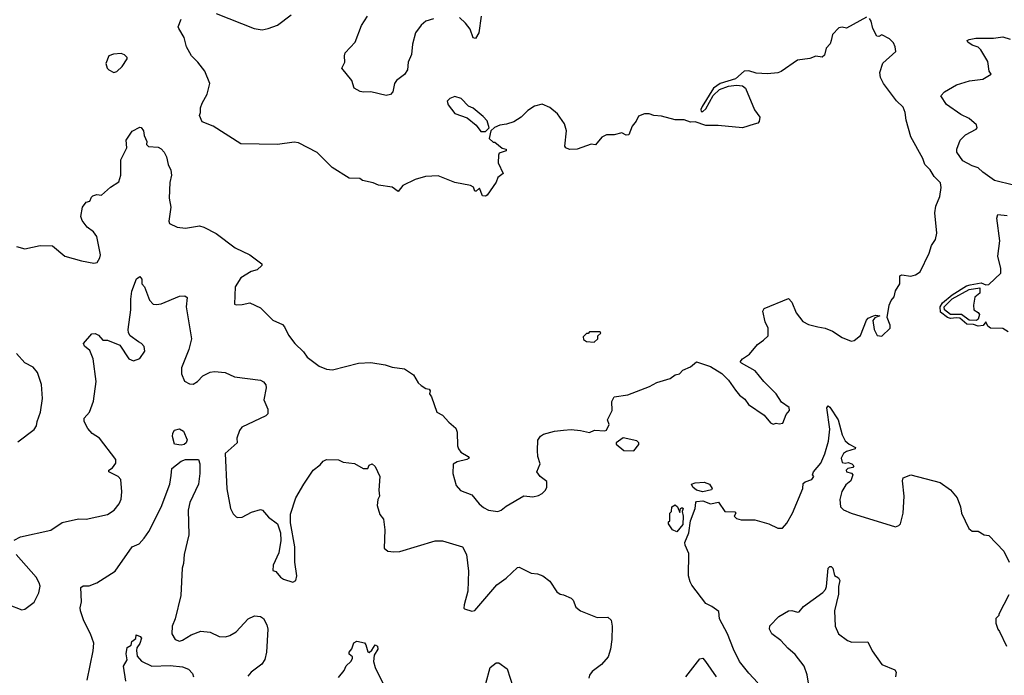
# Model space of a CAD drawing. Extents: x 2143765 to 2212931, y 878955 to 1017455.
# Tile 233 of 256: x 2194051 to 2200486, y 947024 to 951312. Entities that reach past the tile are written whole.
import ezdxf

# ---------------------------------------------------------------- set-up
doc = ezdxf.new("R2010")
doc.units = 0

msp = doc.modelspace()

# ---------------------------------------------------------------- linework, layer by layer
at = {"layer": '0CON20XD'}
for points in [[(2195335, 951353.3), (2195584.2, 951254.2), (2195635, 951246.2), (2195675, 951254), (2195735, 951276.2), (2195825.9, 951344.1)], [(2199585, 951327.5), (2199455, 951257.5), (2199425, 951263.3), (2199405, 951258.8), (2199363.8, 951215), (2199353.3, 951175), (2199346.7, 951155), (2199322.5, 951125), (2199310.7, 951079.3), (2199295, 951067.5), (2199255, 951073.3), (2199215, 951058), (2199135, 951047.5), (2199026.6, 950973.4), (2199005, 950964.4), (2198938.3, 950958.3), (2198865, 950962.5), (2198815, 950978), (2198785, 950976.2), (2198730, 950925), (2198629.2, 950895), (2198585, 950864.5), (2198510.4, 950745), (2198502.7, 950725), (2198505, 950712.5), (2198515, 950710.8), (2198535, 950728.1), (2198583.2, 950816.8), (2198624.7, 950855.3), (2198683.6, 950876.4), (2198735, 950883.4), (2198775, 950880), (2198794.2, 950864.2), (2198852.1, 950722.1), (2198886.9, 950675), (2198884.4, 950645.6), (2198874.4, 950635.6), (2198851.8, 950628.2), (2198774.2, 950604.2), (2198615, 950620), (2198535, 950619.4), (2198465, 950643.3), (2198435, 950641.2), (2198393, 950657), (2198335, 950656), (2198245, 950680.8), (2198196.2, 950686.2), (2198165, 950696.7), (2198135, 950696.7), (2198095, 950680), (2198080.7, 950649.3), (2198053.3, 950615), (2198031.7, 950558.3), (2198015, 950557.5), (2197985, 950572.5), (2197935, 950560), (2197885, 950558.8), (2197855, 950543.8), (2197815, 950493.3), (2197785, 950498), (2197695, 950466), (2197645, 950463.8), (2197620, 950475), (2197612.5, 950485), (2197624, 950585), (2197611.7, 950631.7), (2197565.7, 950695.7), (2197515, 950738.8), (2197465, 950760), (2197415, 950746.2), (2197372.7, 950717.3), (2197327.5, 950675), (2197280, 950645), (2197231.7, 950628.3), (2197188.3, 950621.7), (2197153, 950607), (2197130, 950585), (2197120, 950535), (2197145, 950510), (2197155, 950510), (2197205, 950472.5), (2197230, 950465), (2197230, 950455), (2197185, 950440), (2197180, 950425), (2197177.5, 950375), (2197210, 950305), (2197175, 950280), (2197165, 950250), (2197106.4, 950163.6), (2197095, 950157.5), (2197075, 950160), (2197055, 950210), (2197035, 950190), (2197025, 950190), (2197016.7, 950216.7), (2196997, 950227), (2196895, 950247.5), (2196785, 950290), (2196702.7, 950287.3), (2196635, 950266.2), (2196555, 950226.7), (2196525, 950187.5), (2196485, 950216.7), (2196395, 950230), (2196360, 950245), (2196291.2, 950261.2), (2196273.3, 950273.3), (2196205, 950276.2), (2196092.5, 950345), (2195995, 950443.3), (2195873.6, 950506.4), (2195845, 950511.2), (2195735, 950496.2), (2195495, 950500), (2195315, 950616.7), (2195243.9, 950643.9), (2195226.7, 950685), (2195233.3, 950705), (2195232.5, 950735), (2195242.5, 950765), (2195275.9, 950824.1), (2195293.3, 950895), (2195260, 950975), (2195215, 951033.3), (2195173.8, 951075), (2195142, 951135), (2195126.7, 951195), (2195090, 951255), (2195086.7, 951265), (2195106.2, 951315)], [(2196755, 951318), (2196705, 951302), (2196675, 951276), (2196638.6, 951225), (2196617.6, 951152.4), (2196612.5, 951085), (2196588.9, 951035), (2196585, 950983.3), (2196565, 950954.2), (2196513.8, 950915), (2196501.2, 950895), (2196490.3, 950839.7), (2196475, 950822.5), (2196445, 950815.6), (2196345, 950840), (2196297, 950837), (2196275, 950843.3), (2196237.5, 950865), (2196221.2, 950915), (2196157.1, 950995), (2196175.6, 951035), (2196172.5, 951075), (2196178.6, 951095), (2196244.3, 951165), (2196285, 951273.8), (2196323.1, 951335)], [(2196440, 949055), (2196485, 949040), (2196565, 949028.8), (2196625, 948988.8), (2196656, 948936), (2196675, 948920), (2196705, 948900), (2196727.5, 948895), (2196732.5, 948885), (2196730, 948865), (2196742.5, 948845), (2196777.5, 948745), (2196815, 948726.2), (2196855, 948680), (2196900.7, 948640.7), (2196910, 948615), (2196911.2, 948525), (2196918, 948505), (2196934.4, 948484.4), (2196982.5, 948455), (2196987.5, 948445), (2196972.5, 948435), (2196909.1, 948420.9), (2196883.8, 948405), (2196882.5, 948345), (2196904, 948265), (2196932.5, 948232.5), (2197005, 948204), (2197054, 948145), (2197082.1, 948122.1), (2197115, 948103.8), (2197175, 948096.2), (2197197.5, 948105), (2197229.5, 948130.5), (2197345, 948198), (2197405, 948191.2), (2197440.7, 948199.3), (2197465, 948212.5), (2197487.5, 948235), (2197496.7, 948255), (2197495, 948292.5), (2197470.6, 948310.6), (2197453.4, 948323.4), (2197430, 948355), (2197451.7, 948408.3), (2197438, 948455), (2197434, 948495), (2197437, 948563), (2197455, 948587.5), (2197475, 948601.2), (2197545, 948620.8), (2197605, 948627.1), (2197655, 948630.8), (2197715, 948626.2), (2197775, 948612.5), (2197807, 948627), (2197875, 948622.5), (2197885, 948627.5), (2197902.5, 948665), (2197893.3, 948695), (2197922, 948755), (2197921.4, 948815), (2197935, 948846), (2198025, 948857.5), (2198167.6, 948912.4), (2198215, 948940), (2198302.5, 948965), (2198335, 948990), (2198363.6, 948996.4), (2198385, 949020), (2198435, 949041.2), (2198475, 949073.8), (2198565, 949044), (2198638.8, 948998.8), (2198683.3, 948955), (2198728, 948888), (2198755, 948856.7), (2198789.4, 948829.4), (2198814, 948795), (2198915.6, 948725.6), (2198957.5, 948675), (2198975, 948667.5), (2198995, 948673.3), (2199015, 948668.8), (2199037.5, 948672.5), (2199060.9, 948729.1), (2199082, 948755), (2199080, 948775), (2199030.2, 948810.2), (2198994.2, 948865), (2198913.8, 948945), (2198857.5, 949015), (2198767.5, 949065), (2198760, 949075), (2198775, 949093.3), (2198820, 949125), (2198872.3, 949187.7), (2198912.5, 949215), (2198942.5, 949245), (2198943.3, 949295), (2198923.8, 949335), (2198906.7, 949405), (2198916.4, 949423.6), (2199075, 949488), (2199097.5, 949465), (2199124.5, 949394.5), (2199168.3, 949338.3), (2199205, 949318.6), (2199266.1, 949303.9), (2199315, 949294), (2199362.5, 949275), (2199425, 949233.8), (2199485, 949208.8), (2199505, 949213.3), (2199545, 949246.7), (2199585, 949347.5), (2199595, 949360), (2199630, 949375), (2199645, 949380), (2199672.5, 949375), (2199638.8, 949361.2), (2199626.7, 949345), (2199635.8, 949285), (2199655, 949246.7), (2199685, 949242.5), (2199740, 949295), (2199740, 949315), (2199720, 949365), (2199734.2, 949445), (2199745.6, 949474.4), (2199765, 949500), (2199775, 949538.8), (2199804, 949585), (2199803.9, 949636.1), (2199815, 949643.3), (2199875, 949633.8), (2199905, 949643.8), (2199935, 949663.3), (2199995.5, 949784.5), (2200010, 949835), (2200035.8, 949875), (2200045.7, 949915), (2200031.7, 950048.3), (2200037.9, 950092.1), (2200064.5, 950155), (2200073.1, 950215), (2200069.2, 950245), (2200027.1, 950287.1), (2200000.3, 950330.3), (2199966.2, 950365), (2199953.3, 950405), (2199874.2, 950545), (2199844.3, 950655), (2199838.1, 950705), (2199825, 950740), (2199780.7, 950780.7), (2199695.4, 950895.4), (2199677.5, 950935), (2199672.8, 950967.2), (2199692.5, 951027.5), (2199777.5, 951105), (2199773.3, 951135), (2199760.5, 951160.5), (2199736.1, 951186.1), (2199685, 951212.5), (2199665, 951202.5), (2199653.6, 951203.6), (2199627.5, 951255), (2199615, 951303.3), (2199605, 951318.8)], [(2197065.8, 951334.2), (2197052.5, 951225), (2197030.5, 951189.5), (2197015, 951193.3), (2196995, 951250), (2196965, 951290), (2196925, 951326.2)], [(2200545, 950230.8), (2200421.3, 950261.3), (2200344.6, 950314.6), (2200315, 950343.1), (2200275, 950356.7), (2200215, 950388.9), (2200176, 950445), (2200176, 950465), (2200197, 950523), (2200231.2, 950558.8), (2200302.5, 950595), (2200307.5, 950605), (2200303.3, 950625), (2200255.8, 950665.8), (2200201.3, 950691.3), (2200108.3, 950758.3), (2200070, 950815), (2200095, 950840), (2200173.3, 950885), (2200258, 950912), (2200346.3, 950923.7), (2200400, 950955), (2200386, 950976), (2200377.8, 951037.8), (2200332.5, 951115), (2200315, 951131.4), (2200275, 951145.7), (2200247.5, 951165), (2200242.5, 951175), (2200255, 951183.3), (2200298.8, 951191.2), (2200415, 951190.8), (2200475, 951199.2), (2200523.6, 951183.6)], [(2194667, 950967), (2194685, 950972.5), (2194720, 951005), (2194753.3, 951055), (2194752.5, 951065), (2194735, 951082.5), (2194715, 951090), (2194663.9, 951086.1), (2194633.9, 951076.1), (2194613.9, 951026.1), (2194623.3, 950995), (2194633.9, 950983.9), (2194667, 950967)], [(2197095, 950580), (2197120, 950605), (2197105, 950650), (2197079.3, 950679.3), (2197015, 950732.5), (2196985, 950747.5), (2196935, 950797.5), (2196895, 950810), (2196863, 950797), (2196845, 950780), (2196850, 950755), (2196895, 950697.5), (2196975, 950670), (2197033, 950623), (2197065, 950580), (2197095, 950580)], [(2194030.5, 949829.5), (2194085, 949813.8), (2194185, 949836.2), (2194265, 949832.5), (2194346.4, 949766.4), (2194454.3, 949734.3), (2194535, 949718.8), (2194556.2, 949725), (2194573.8, 949755), (2194578, 949775), (2194555.5, 949895), (2194533.8, 949923.8), (2194491.2, 949955), (2194458.3, 949998.3), (2194451.2, 950025), (2194461.2, 950085), (2194485, 950117.5), (2194510, 950125), (2194519.3, 950150.7), (2194529.3, 950160.7), (2194555, 950168.8), (2194585, 950164), (2194645, 950217.5), (2194699.1, 950250.9), (2194710.8, 950295), (2194711.4, 950395), (2194751.2, 950475), (2194746.7, 950525), (2194785, 950582.5), (2194835, 950610), (2194845, 950606.7), (2194860, 950585), (2194863.6, 950553.6), (2194882.5, 950515), (2194880, 950495), (2194891.7, 950481.7), (2194955, 950478), (2194975, 950467.5), (2194994.2, 950445), (2195010, 950415), (2195020.8, 950365), (2195038.3, 950328.3), (2195042.5, 950295), (2195032.6, 950247.4), (2195028.5, 950145), (2195039.1, 950085), (2195026.2, 949995), (2195029.3, 949979.3), (2195080, 949955), (2195135, 949948), (2195225, 949964), (2195255, 949956), (2195335, 949914.2), (2195459.1, 949819.1), (2195555, 949773.8), (2195632.5, 949715), (2195632.5, 949705), (2195603.6, 949676.4), (2195564.1, 949665.9), (2195495, 949623.8), (2195459.4, 949565), (2195455, 949452.5), (2195465, 949447.5), (2195505, 949450), (2195555, 949461.2), (2195625, 949426.7), (2195705, 949346.7), (2195767.7, 949317.7), (2195782.3, 949302.3), (2195808.3, 949248.3), (2195850, 949195), (2195905, 949140), (2195928.8, 949105), (2196007.5, 949045), (2196055, 949026), (2196095, 949021.2), (2196264.3, 949065.7), (2196345, 949069.2), (2196440, 949055)], [(2200510.5, 949270.5), (2200475, 949292.9), (2200395, 949294.5), (2200378.1, 949308.1), (2200365, 949336.2), (2200348.1, 949311.9), (2200315, 949306.9), (2200285, 949317.8), (2200240.2, 949320.2), (2200195, 949359.3), (2200172.8, 949362.8), (2200135, 949357.1), (2200114, 949364), (2200068.1, 949398.1), (2200066.1, 949435), (2200080.8, 949459.2), (2200145, 949511.8), (2200239.1, 949570.9), (2200261.5, 949578.5), (2200335, 949591.4), (2200365, 949578.1), (2200385, 949581.1), (2200462, 949655), (2200462.5, 949685), (2200443.3, 949765), (2200457.1, 949865), (2200435.8, 950015), (2200443, 950037), (2200505, 950032)], [(2194015, 947908.8), (2194055, 947930.8), (2194255, 947973.1), (2194327.3, 948022.7), (2194435, 948048), (2194485.5, 948044.5), (2194625, 948076.5), (2194667.1, 948105), (2194700, 948145), (2194714.2, 948175.8), (2194718.6, 948225), (2194710.8, 948305), (2194694, 948325), (2194633.8, 948355), (2194633.8, 948365), (2194658, 948382), (2194679.3, 948410.7), (2194678.1, 948435), (2194572.9, 948575), (2194525.4, 948605.4), (2194495, 948638), (2194473.1, 948685), (2194472.9, 948705), (2194506.9, 948745), (2194533.8, 948816.2), (2194551.1, 948945), (2194530.8, 949095), (2194508.3, 949148.3), (2194475, 949177.5), (2194466.7, 949195), (2194522.7, 949257.3), (2194545, 949260), (2194565, 949248), (2194595, 949216.2), (2194625, 949216.7), (2194705, 949182.5), (2194765, 949093.3), (2194795, 949081.2), (2194835, 949096.2), (2194869.2, 949145), (2194864, 949175), (2194846, 949195), (2194826.7, 949205), (2194773.6, 949243.6), (2194761.4, 949265), (2194758.9, 949285), (2194777.8, 949415), (2194777.1, 949485), (2194784.5, 949535.5), (2194815, 949617.5), (2194835, 949632.5), (2194850, 949615), (2194850, 949585), (2194867.5, 949565), (2194898.3, 949478.3), (2194922.4, 949452.4), (2194945, 949448.9), (2194976.3, 949453.7), (2195095, 949502.9), (2195130, 949505), (2195144.2, 949494.2), (2195138.6, 949435), (2195173.3, 949225), (2195156.2, 949155), (2195109.1, 949035), (2195109.1, 948995), (2195127.6, 948947.6), (2195160.7, 948930.7), (2195185, 948928.5), (2195212.2, 948945), (2195246.7, 948983.3), (2195295, 949006.5), (2195325, 949010.9), (2195394.6, 949004.6), (2195455, 948975.4), (2195623.6, 948953.6), (2195644.5, 948944.5), (2195660, 948925), (2195661.4, 948905), (2195646, 948825), (2195672, 948765), (2195672, 948735), (2195659.3, 948720.7), (2195503.4, 948646.6), (2195488.1, 948625), (2195470, 948575), (2195472.5, 948545), (2195394, 948475), (2195404.3, 948244.3), (2195429.2, 948115), (2195445, 948080), (2195465, 948061.2), (2195475, 948056.2), (2195505, 948058.8), (2195565, 948091.2), (2195625, 948108.8), (2195636.7, 948105), (2195677.6, 948057.6), (2195735.8, 948015.8), (2195756, 947955), (2195758, 947905), (2195744.2, 947825.8), (2195706.7, 947745), (2195705, 947710), (2195725, 947702.5), (2195755, 947666.7), (2195775, 947653.8), (2195835, 947633.3), (2195856.2, 947643.8), (2195861.2, 947675), (2195848.8, 947765), (2195850, 947865), (2195821.2, 948021.2), (2195821.7, 948078.3), (2195855.7, 948184.3), (2195908, 948275), (2195968.8, 948365), (2196015, 948401.2), (2196034.5, 948425.5), (2196056.1, 948436.1), (2196135, 948433.8), (2196165, 948418), (2196239.3, 948409.3), (2196295, 948377.5), (2196325, 948377.5), (2196335, 948397.5), (2196353.8, 948406.2), (2196375, 948390), (2196404.2, 948325), (2196397.5, 948235), (2196402.5, 948195), (2196391.2, 948175), (2196386.7, 948135), (2196403.8, 948075), (2196427.5, 948045), (2196437.5, 947975), (2196432.5, 947855), (2196457, 947837), (2196495, 947831.2), (2196535, 947834), (2196767, 947903), (2196815, 947904.2), (2196945, 947863.8), (2196971.1, 947815), (2196984.5, 947704.5), (2196978.9, 947575), (2196956.2, 947485), (2196953.3, 947463.3), (2196958.3, 947458.3), (2197005, 947443.3), (2197025, 947447.5), (2197168.8, 947615), (2197230.3, 947659.7), (2197305, 947728.8), (2197315, 947731.2), (2197393, 947693), (2197435, 947687.5), (2197470, 947675), (2197515, 947640), (2197560.5, 947570.5), (2197584.1, 947554.1), (2197605, 947551.2), (2197655, 947528.8), (2197666.9, 947515), (2197685, 947470), (2197715, 947445.8), (2197825, 947402.9), (2197895, 947403.8), (2197916.7, 947385), (2197922.9, 947345), (2197921.7, 947258.3), (2197912, 947195), (2197896, 947145), (2197853.3, 947095), (2197791.7, 947048.3), (2197774.2, 947025.8), (2197770, 947005)], [(2200305, 949344.6), (2200255, 949346.9), (2200205, 949383.9), (2200134.9, 949384.9), (2200093.9, 949415), (2200093, 949435), (2200145, 949485.8), (2200255, 949546.8), (2200325, 949557.4), (2200325, 949523.8), (2200293.8, 949496.2), (2200283.9, 949443.9), (2200287.5, 949415), (2200315, 949397.5), (2200323.6, 949383.6), (2200315, 949354.4), (2200305, 949344.6)], [(2197805, 949203.3), (2197830, 949225), (2197830, 949245), (2197848.3, 949261.7), (2197845, 949270), (2197775, 949270), (2197765, 949260), (2197755, 949260), (2197733, 949237), (2197735, 949220), (2197755, 949207.5), (2197805, 949203.3)], [(2194038.3, 948551.7), (2194145, 948632.5), (2194160, 948655), (2194164, 948685), (2194186.1, 948746.1), (2194198.8, 948835), (2194193, 948927), (2194166.2, 949005), (2194138.8, 949038.8), (2194085, 949067.5), (2194029.7, 949129.7)], [(2198875.6, 946975.6), (2198815, 947038.8), (2198755.8, 947115), (2198715.7, 947195), (2198675.8, 947295), (2198625, 947392.5), (2198620.5, 947440.5), (2198575, 947474.2), (2198535, 947493.8), (2198444.3, 947614.3), (2198432, 947635), (2198421.2, 947675), (2198425, 947820), (2198399.4, 947875), (2198396.8, 947893.2), (2198423.5, 947955), (2198435.3, 948035), (2198465.8, 948115), (2198469.6, 948155), (2198475, 948161.5), (2198515, 948166.2), (2198565, 948146.2), (2198617.3, 948157.3), (2198658.8, 948095), (2198725, 948093.8), (2198730.8, 948085), (2198719.4, 948065), (2198735, 948049.5), (2198765, 948041.9), (2198855, 948040.8), (2198945.8, 948015.8), (2199005, 947986.7), (2199035, 947987.5), (2199065, 948020), (2199102.5, 948085), (2199168, 948245), (2199171.7, 948278.3), (2199185, 948290), (2199227.5, 948305), (2199240, 948325), (2199232.5, 948335), (2199238.8, 948355), (2199287.3, 948412.7), (2199312.2, 948472.2), (2199337.2, 948555), (2199344.7, 948634.7), (2199326.1, 948773.9), (2199335, 948786.2), (2199345, 948778.8), (2199399.5, 948695), (2199425, 948597.5), (2199445, 948557.5), (2199472.5, 948535), (2199512.5, 948515), (2199510, 948505), (2199455, 948487.1), (2199435, 948473.8), (2199420, 948445), (2199426.4, 948416.4), (2199445, 948411.2), (2199466.1, 948416.1), (2199488.3, 948408.3), (2199502.5, 948395), (2199496.1, 948383.9), (2199464.1, 948375.9), (2199452.5, 948365), (2199453.9, 948353.9), (2199487, 948347), (2199496.7, 948335), (2199482, 948295), (2199449.8, 948270.2), (2199424.1, 948225.9), (2199411.8, 948175), (2199416, 948125), (2199435, 948106.2), (2199485, 948084.2), (2199775, 947996.2), (2199796.1, 948003.9), (2199806.7, 948015), (2199825.7, 948085.7), (2199831.1, 948195), (2199820, 948295), (2199823.8, 948316.2), (2199875, 948334.4), (2200065.7, 948285.7), (2200135, 948237.5), (2200176.7, 948185), (2200200, 948125), (2200206.7, 948085), (2200254.1, 947984.1), (2200275, 947966.7), (2200315, 947966.7), (2200353, 947943), (2200385, 947937.5), (2200482.5, 947835), (2200516.7, 947765)], [(2195105, 948529.1), (2195063.3, 948535), (2195049.2, 948585), (2195052, 948608), (2195062.5, 948627.5), (2195095, 948636), (2195120.7, 948620.7), (2195144.3, 948565), (2195138.9, 948545), (2195125, 948534.1), (2195105, 948529.1)], [(2198065, 948493.3), (2198097, 948533), (2198097.5, 948545), (2198085, 948556.7), (2197995, 948577.5), (2197950, 948545), (2197950, 948535), (2198000, 948495), (2198065, 948493.3)], [(2194492.7, 946992.7), (2194530.6, 947185), (2194534.5, 947235), (2194514.4, 947295), (2194469.8, 947379.8), (2194448.8, 947445), (2194446.5, 947465), (2194454.2, 947505), (2194450.8, 947599.2), (2194465, 947610), (2194505, 947610), (2194555, 947630), (2194674, 947705), (2194785, 947864.3), (2194832, 947885), (2194865, 947920.6), (2194895.4, 947965), (2194975, 948124), (2195031.9, 948275), (2195041.2, 948331.2), (2195045, 948377.5), (2195105.3, 948425), (2195135, 948435.8), (2195218.9, 948435), (2195227.6, 948407.6), (2195228.7, 948345), (2195218.8, 948275), (2195163.2, 948155), (2195150.9, 948105), (2195157, 947943), (2195126, 947815), (2195122, 947755), (2195112.5, 947725), (2195104.3, 947545.7), (2195067.5, 947392.5), (2195048, 947345), (2195046, 947295), (2195067.9, 947257.9), (2195095, 947246.9), (2195115, 947253.5), (2195170.5, 947289.5), (2195235, 947311.9), (2195295, 947306.7), (2195355, 947277.5), (2195395, 947275.8), (2195425, 947284.3), (2195465, 947309.4), (2195545, 947394.2), (2195585, 947414), (2195625, 947408.8), (2195645, 947396.7), (2195666, 947355), (2195672.5, 947325), (2195664.5, 947175), (2195652.8, 947127.2), (2195632.2, 947097.8), (2195564.6, 947045.4), (2195541.4, 947018.6)], [(2198515, 948223.8), (2198474.2, 948235), (2198450, 948255), (2198441.2, 948275), (2198465, 948283.3), (2198525, 948287.5), (2198558.6, 948275), (2198575.8, 948245), (2198572.7, 948237.3), (2198515, 948223.8)], [(2198345, 947962.5), (2198317.5, 947975), (2198290, 948015), (2198291.7, 948028.3), (2198300, 948035), (2198300, 948085), (2198310, 948095), (2198313.3, 948125), (2198335, 948140), (2198350, 948125), (2198365, 948090), (2198370, 948115), (2198375, 948120), (2198385, 948120), (2198386, 948115), (2198380, 948095), (2198387.5, 948065), (2198385, 948010), (2198345, 947962.5)], [(2193885, 947523.1), (2194065, 947452.5), (2194085, 947457.5), (2194145, 947502.5), (2194175, 947562.5), (2194183.9, 947606.1), (2194179.1, 947629.1), (2194158, 947665), (2194028.6, 947815)], [(2199218.5, 946895), (2199196.7, 947026.7), (2199177.9, 947085), (2199119.8, 947159.8), (2199070.8, 947200.8), (2199025, 947252.5), (2198966.3, 947296.3), (2198950.5, 947325), (2198952.5, 947347.5), (2199012.2, 947407.8), (2199075, 947445.8), (2199097.3, 947447.3), (2199135, 947436.7), (2199145, 947440), (2199173.3, 947475), (2199298.8, 947565), (2199316.2, 947585), (2199324, 947605), (2199334.4, 947725), (2199345, 947736), (2199355, 947735.7), (2199365.8, 947725), (2199375, 947676.7), (2199401.4, 947661.4), (2199410, 947645), (2199402, 947605), (2199402, 947555), (2199376.2, 947445), (2199380, 947345), (2199402, 947295), (2199461.9, 947251.9), (2199488.3, 947241.7), (2199593.6, 947243.6), (2199622, 947185), (2199684.6, 947094.6), (2199769.2, 947059.2), (2199780, 947045), (2199775.6, 947015)], [(2200515, 947550), (2200450, 947425), (2200450, 947415), (2200430, 947395), (2200430, 947365), (2200442.5, 947325), (2200455, 947310), (2200500, 947215)], [(2194743.8, 946985), (2194730, 947085), (2194754.2, 947125), (2194746.7, 947165), (2194754, 947206), (2194778.8, 947221.2), (2194783.3, 947245), (2194808.8, 947265), (2194811.7, 947288.3), (2194838.8, 947278.8), (2194846.4, 947266.4), (2194835, 947232.5), (2194816.8, 947203.2), (2194814.3, 947185.7), (2194819.3, 947149.3), (2194846.2, 947116.2), (2194915, 947084.4), (2195035, 947089.4), (2195115, 947078.6), (2195155, 947063.3), (2195180, 947035), (2195186.7, 947015)], [(2196135, 947010), (2196170.8, 947055), (2196183.9, 947086.1), (2196214.4, 947115), (2196225.8, 947135), (2196225.8, 947145.8), (2196205, 947162.5), (2196204.2, 947175), (2196222.4, 947197.6), (2196235, 947237.1), (2196255, 947246.7), (2196305, 947237.5), (2196313.9, 947223.9), (2196325, 947177.5), (2196333.9, 947173.9), (2196352.3, 947187.7), (2196375, 947223.3), (2196390, 947215), (2196391.2, 947195), (2196368, 947155), (2196364.1, 947114.1), (2196374, 947075), (2196429.8, 946959.8)], [(2197098.3, 946971.7), (2197124.8, 947075.2), (2197165, 947106.2), (2197182.5, 947105), (2197236.4, 947066.4), (2197276.2, 946945)], [(2198404, 947015), (2198495, 947132.5), (2198515, 947136.7), (2198533.8, 947115), (2198603.3, 947015)]]:
    msp.add_lwpolyline(points, dxfattribs=at)

doc.saveas('drawing.dxf')
